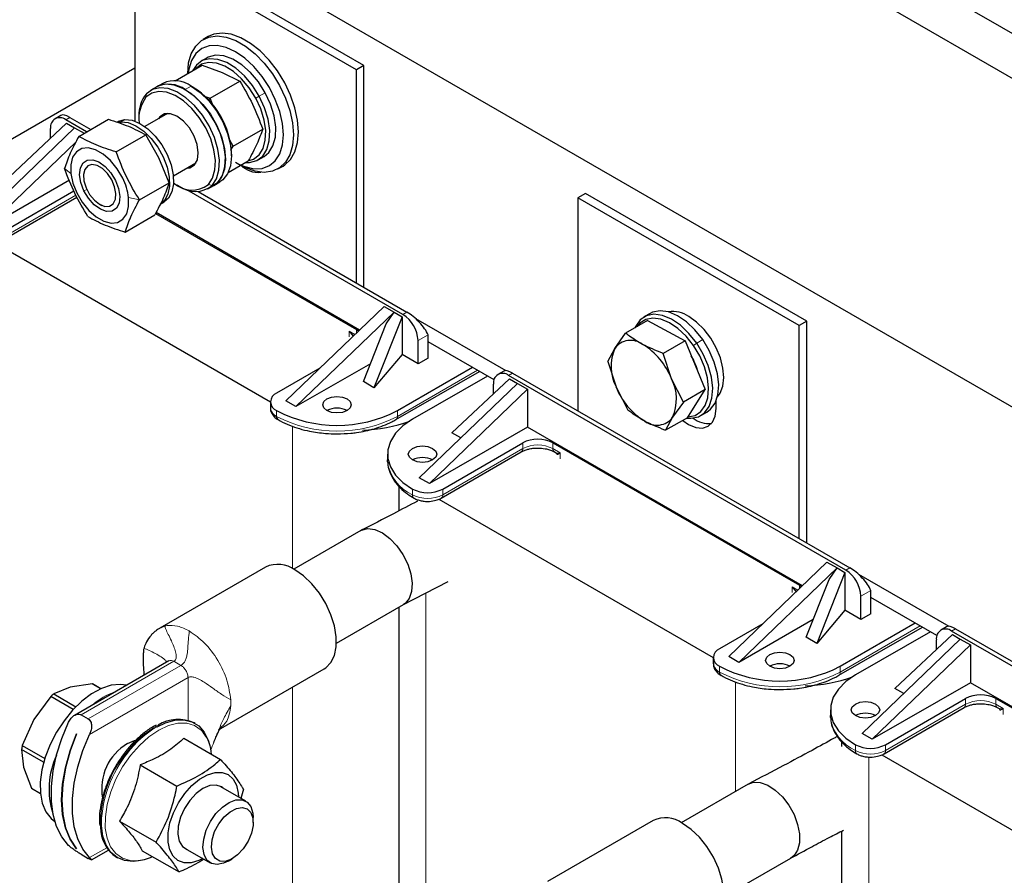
# Model space of a CAD drawing. Header units: millimetres. Extents: x 5 to 418, y 2 to 292.
# Tile 19 of 31: x 241 to 269, y 86 to 110. Entities that reach past the tile are written whole.
import ezdxf

# ---------------------------------------------------------------- set-up
doc = ezdxf.new("R2010")
doc.units = ezdxf.units.MM

msp = doc.modelspace()

# ---------------------------------------------------------------- linework, layer by layer
at = {"color": 7, "linetype": 'Continuous', "lineweight": 25}
for p, q in [((283.4755, 99.7396), (252.3628, 117.7006)), ((283.9988, 100.6946), (255.9974, 116.8595)), ((275.4711, 95.1188), (244.3584, 113.0797)), ((250.5809, 108.573), (244.3584, 112.1652)), ((250.3688, 108.4506), (244.1462, 112.0428)), ((244.1462, 112.0428), (244.1462, 107.0115)), ((246.2076, 109.3871), (246.0662, 109.3055)), ((246.1747, 108.7908), (246.005, 108.6928)), ((244.1462, 108.4984), (239.5006, 105.8165)), ((245.2798, 108.1452), (246.0376, 108.5826)), ((246.0376, 108.5826), (246.6019, 108.3809)), ((250.5809, 108.573), (250.3688, 108.4506)), ((250.5809, 102.3429), (250.5809, 108.573)), ((246.6019, 108.3809), (247.09, 108.1351)), ((250.3688, 102.4653), (250.3688, 108.4506)), ((244.7605, 107.9744), (244.5908, 107.8764)), ((244.9302, 108.0724), (244.7605, 107.9744)), ((245.7867, 107.9605), (245.7302, 107.9931)), ((246.2576, 107.6545), (247.09, 108.1351)), ((246.0897, 107.7146), (246.2576, 107.6545)), ((246.3559, 107.4149), (246.2576, 107.6545)), ((242.0646, 107.1732), (241.9017, 107.0792)), ((242.3148, 107.1148), (242.9034, 106.775)), ((244.2594, 107.1439), (244.2594, 107.0786)), ((245.0623, 107.2249), (244.4284, 106.8589)), ((244.8497, 107.1346), (244.8061, 107.077)), ((245.0429, 107.224), (245.0324, 107.2076)), ((239.6915, 104.1715), (242.4492, 106.825)), ((240.6107, 105.4369), (242.2267, 106.9534)), ((241.7774, 106.5318), (241.7774, 106.8045)), ((242.7902, 106.7097), (242.2017, 107.0495)), ((242.2267, 106.9534), (242.4492, 106.825)), ((242.4492, 106.825), (242.7195, 106.6689)), ((242.568, 106.5814), (243.4004, 107.062)), ((243.6733, 106.9783), (243.7516, 106.9903)), ((243.6192, 106.1444), (244.4516, 106.6249)), ((244.8162, 105.9753), (244.4516, 106.6249)), ((246.9037, 106.3091), (247.7361, 106.7896)), ((242.4934, 106.432), (239.9743, 104.0082)), ((246.9037, 106.3091), (246.8023, 106.4918)), ((246.8432, 106.1909), (246.9037, 106.3091)), ((245.1045, 105.2816), (244.8162, 105.9753)), ((246.8615, 106.0336), (246.8615, 106.0989)), ((247.6049, 105.9215), (247.7746, 106.0194)), ((245.2283, 105.4732), (245.8622, 105.8392)), ((245.8324, 105.8219), (245.8518, 105.8228)), ((246.768, 105.5673), (247.3299, 105.8917)), ((246.9745, 105.8538), (247.1159, 105.7722)), ((248.166, 105.6681), (248.3074, 105.7497)), ((242.6991, 105.5274), (242.6991, 105.4648)), ((242.3037, 105.3529), (239.9743, 104.0082)), ((244.2721, 104.8011), (245.1045, 105.2816)), ((245.334, 105.217), (245.3906, 105.1844)), ((246.1907, 105.1051), (246.3604, 105.203)), ((246.3604, 105.203), (246.5301, 105.301)), ((246.3604, 105.203), (246.4833, 105.3002)), ((240.3077, 103.6023), (242.5166, 104.8774)), ((240.3491, 103.8571), (242.4268, 105.0566)), ((251.6769, 101.5795), (245.6075, 105.0833)), ((245.925, 105.0307), (251.7901, 101.6449)), ((256.8035, 104.9808), (256.5913, 104.8584)), ((256.5913, 104.8584), (256.5913, 98.8732)), ((262.8139, 101.2662), (256.5913, 104.8584)), ((263.026, 101.3886), (256.8035, 104.9808)), ((243.1562, 104.6729), (243.2104, 104.6416)), ((244.8528, 104.6791), (244.9659, 104.7444)), ((243.8739, 103.8948), (244.7063, 104.3754)), ((244.7266, 104.4161), (250.3759, 101.1548)), ((250.4571, 101.1406), (244.7393, 104.4414)), ((240.2455, 103.574), (247.9516, 99.1254)), ((251.1466, 101.804), (248.3889, 99.1505)), ((251.4294, 101.6408), (248.6717, 98.9873)), ((251.1466, 101.804), (251.4294, 101.6408)), ((251.2069, 101.3158), (251.4294, 101.6408)), ((251.4294, 101.6408), (251.652, 101.5123)), ((258.6198, 101.6064), (258.4501, 101.5084)), ((250.5646, 99.6906), (251.2069, 101.3158)), ((251.652, 101.5123), (250.8638, 99.5179)), ((251.652, 101.5123), (251.652, 100.4508)), ((252.0296, 101.4657), (254.5676, 100.0005)), ((258.5463, 101.4053), (257.9334, 101.0515)), ((258.5463, 101.4053), (259.6071, 100.8355)), ((263.026, 101.3886), (262.8139, 101.2662)), ((262.8139, 95.281), (262.8139, 101.2662)), ((263.026, 95.1585), (263.026, 101.3886)), ((250.3759, 101.1548), (250.4326, 101.117)), ((252.384, 100.3547), (252.384, 101.008)), ((257.6324, 100.6244), (257.9334, 101.0515)), ((252.1012, 100.1915), (252.1012, 100.8447)), ((254.2379, 99.7418), (252.384, 100.812)), ((259.6071, 100.8355), (258.9942, 100.4817)), ((259.6071, 100.8355), (260.1694, 99.4713)), ((251.652, 100.4508), (250.8638, 99.5179)), ((252.1012, 100.1915), (251.652, 100.4508)), ((257.4349, 100.2571), (257.6324, 100.6244)), ((259.2236, 99.7697), (258.9942, 100.4817)), ((250.764, 100.1951), (248.6717, 98.9873)), ((252.384, 100.3547), (252.1012, 100.1915)), ((257.4349, 100.2571), (257.6643, 99.5451)), ((249.3433, 100.0689), (248.1273, 99.3669)), ((251.4799, 98.6222), (253.8286, 99.978)), ((251.5214, 98.877), (253.6286, 100.0935)), ((254.5096, 99.9888), (254.3468, 99.8948)), ((254.7599, 99.9304), (264.2351, 94.4605)), ((250.8638, 99.5179), (250.5646, 99.6906)), ((254.0528, 99.8486), (251.9456, 98.6321)), ((252.1366, 96.9871), (254.8943, 99.6406)), ((253.0558, 98.2525), (254.6717, 99.769)), ((254.2225, 99.3474), (254.2225, 99.6201)), ((264.122, 94.3952), (254.6468, 99.8651)), ((254.6717, 99.769), (254.8943, 99.6406)), ((254.8943, 99.6406), (255.1771, 99.4773)), ((259.5565, 99.1174), (259.2236, 99.7697)), ((255.1771, 99.4773), (252.4194, 96.8238)), ((255.1771, 99.4773), (255.1771, 98.4158)), ((257.6643, 99.5451), (257.9972, 98.8929)), ((260.1694, 99.4713), (259.5565, 99.1174)), ((259.6709, 98.6769), (260.1694, 99.4713)), ((247.9515, 99.122), (247.9515, 98.9587)), ((248.6717, 98.9873), (248.3889, 99.1505)), ((259.5565, 99.1174), (259.2555, 98.6904)), ((260.4804, 98.9388), (260.4804, 99.1538)), ((260.05, 98.7371), (260.2197, 98.835)), ((259.2555, 98.6904), (259.058, 98.3231)), ((259.6709, 98.6769), (259.058, 98.3231)), ((255.1771, 98.4158), (252.4194, 96.8238)), ((253.3032, 98.1097), (253.0558, 98.2525)), ((262.9022, 93.9562), (255.1771, 98.4158)), ((252.7942, 96.6727), (255.0428, 97.9708)), ((255.8913, 97.9708), (262.8209, 93.9704)), ((252.7527, 96.4179), (255.0013, 97.716)), ((255.0034, 97.7172), (255.0013, 97.716)), ((255.9327, 97.716), (255.9841, 97.6863)), ((251.2427, 97.6524), (251.2427, 97.4891)), ((251.2444, 97.4361), (251.2427, 97.4891)), ((252.4194, 96.8238), (252.1366, 96.9871)), ((251.5589, 96.7577), (251.5589, 96.057)), ((252.6906, 96.3896), (260.3966, 91.941)), ((250.4901, 95.5034), (248.6098, 94.4179)), ((247.8185, 94.4807), (244.8487, 92.7662)), ((263.5917, 94.6197), (260.834, 91.9662)), ((263.8745, 94.4564), (261.1168, 91.8029)), ((263.5917, 94.6197), (263.8745, 94.4564)), ((263.652, 94.1314), (263.8745, 94.4564)), ((263.8745, 94.4564), (264.097, 94.3279)), ((251.6741, 93.4162), (252.9437, 94.0779)), ((263.0097, 92.5062), (263.652, 94.1314)), ((264.097, 94.3279), (263.3088, 92.3335)), ((264.097, 94.3279), (264.097, 93.2664)), ((264.4746, 94.2813), (267.0127, 92.8161)), ((262.8209, 93.9704), (262.8776, 93.9326)), ((264.8291, 93.1704), (264.8291, 93.8236)), ((264.5463, 93.0071), (264.5463, 93.6603)), ((266.6829, 92.5574), (264.8291, 93.6276)), ((249.8097, 92.3394), (251.69, 93.4249)), ((251.5589, 93.3492), (251.5589, 77.0878)), ((264.097, 93.2664), (263.3088, 92.3335)), ((264.5463, 93.0071), (264.097, 93.2664)), ((263.2091, 93.0107), (261.1168, 91.8029)), ((264.8291, 93.1704), (264.5463, 93.0071)), ((261.7884, 92.8845), (260.5723, 92.1825)), ((263.925, 91.4378), (266.2737, 92.7936)), ((263.9664, 91.6927), (266.0737, 92.9091)), ((266.9547, 92.8044), (266.7919, 92.7104)), ((267.205, 92.746), (276.6802, 87.2761)), ((263.3088, 92.3335), (263.0097, 92.5062)), ((266.4979, 92.6642), (264.3907, 91.4477)), ((264.5816, 89.8027), (267.3393, 92.4562)), ((265.5009, 91.0681), (267.1168, 92.5846)), ((266.6676, 92.163), (266.6676, 92.4357)), ((276.5671, 87.2108), (267.0919, 92.6807)), ((267.1168, 92.5846), (267.3393, 92.4562)), ((267.3393, 92.4562), (267.6222, 92.2929)), ((267.6222, 92.2929), (264.8645, 89.6394)), ((267.6222, 92.2929), (267.6222, 91.2314)), ((260.3966, 91.9376), (260.3966, 91.7743)), ((261.1168, 91.8029), (260.834, 91.9662)), ((245.1023, 91.8454), (242.4466, 90.3123)), ((246.4985, 89.9083), (249.4684, 91.6227)), ((242.3285, 91.1011), (241.8675, 90.9147)), ((242.9506, 91.1945), (242.3285, 91.1011)), ((243.1858, 91.0588), (242.9506, 91.1945)), ((243.1866, 91.0591), (242.9754, 91.181)), ((267.6222, 91.2314), (264.8645, 89.6394)), ((265.7483, 90.9253), (265.5009, 91.0681)), ((275.3472, 86.7718), (267.6222, 91.2314)), ((241.7827, 90.8403), (241.3019, 90.2005)), ((242.4121, 90.4769), (241.7827, 90.8403)), ((241.8675, 90.9147), (242.4884, 90.5562)), ((265.2392, 89.4884), (267.4878, 90.7864)), ((268.3364, 90.7864), (275.266, 86.786)), ((265.1978, 89.2335), (267.4464, 90.5316)), ((267.4485, 90.5328), (267.4464, 90.5316)), ((268.3778, 90.5316), (268.4291, 90.5019)), ((241.3019, 90.2005), (240.9822, 89.4677)), ((242.6378, 90.328), (242.8358, 90.2137)), ((263.6878, 90.468), (263.6878, 90.3047)), ((263.6895, 90.2517), (263.6878, 90.3047)), ((245.8346, 90.0877), (245.8089, 90.1025)), ((242.5075, 89.7963), (242.5089, 89.7955)), ((245.5205, 89.6688), (246.5516, 89.0735)), ((264.8645, 89.6394), (264.5816, 89.8027)), ((240.9822, 89.4677), (241.6132, 89.1035)), ((264.004, 89.5733), (264.004, 89.4346)), ((240.9589, 89.3567), (241.0196, 88.8569)), ((241.5817, 88.9972), (240.9589, 89.3567)), ((265.1357, 89.2052), (272.8417, 84.7566)), ((241.0196, 88.8569), (241.2414, 88.264)), ((244.2962, 88.9232), (245.3274, 88.3279)), ((241.2414, 88.264), (241.4891, 88.1211)), ((247.2649, 87.8995), (246.5589, 88.307)), ((261.3795, 88.383), (259.4992, 87.2975)), ((241.2781, 88.241), (241.4893, 88.119)), ((247.1929, 88.2387), (247.126, 87.9796)), ((247.472, 87.3056), (247.472, 87.4416)), ((243.7131, 87.3429), (244.7443, 86.7476)), ((258.708, 87.3604), (255.7381, 85.6459)), ((264.004, 87.062), (264.004, 69.9034)), ((242.5079, 86.5631), (242.5075, 86.5628)), ((242.5089, 86.562), (242.5075, 86.5628)), ((242.6378, 86.4086), (242.8358, 86.2943)), ((242.9246, 86.2509), (243.4034, 86.5273)), ((243.6291, 86.3265), (243.6548, 86.3117)), ((244.3544, 86.5081), (245.3855, 85.9128)), ((245.559, 86.5749), (246.2649, 86.1674)), ((246.765, 86.217), (246.8828, 86.285)), ((260.6991, 85.219), (262.5794, 86.3045))]:
    msp.add_line(p, q, dxfattribs=at)
at = {"color": 7, "linetype": 'Continuous', "lineweight": 18}
for p, q in [((245.5605, 107.8952), (245.7302, 107.9931)), ((244.4575, 107.6822), (244.4679, 107.7793)), ((246.2232, 107.6016), (246.2576, 107.6545)), ((247.5394, 107.6582), (247.6375, 107.7111)), ((247.8073, 107.8091), (247.6375, 107.7111)), ((242.2017, 107.0495), (242.3148, 107.1148)), ((244.9907, 107.2159), (244.8497, 107.1346)), ((243.7516, 106.9903), (243.8647, 107.0556)), ((243.7602, 106.9365), (243.7516, 106.9903)), ((242.344, 105.5385), (242.1697, 105.6752)), ((246.2109, 105.234), (246.3136, 105.2022)), ((246.4833, 105.3002), (246.3136, 105.2022)), ((242.4879, 104.9285), (240.3491, 103.6938)), ((242.7911, 105.094), (242.7103, 105.0564)), ((243.9686, 104.8631), (244.2721, 104.8011)), ((251.6769, 101.5795), (251.7901, 101.6449)), ((250.3298, 101.0181), (250.1688, 101.111)), ((250.1688, 101.111), (250.1688, 100.9477)), ((250.2775, 100.9678), (250.1688, 101.111)), ((250.2923, 100.982), (250.1688, 101.111)), ((250.3759, 101.0624), (250.3759, 101.1548)), ((252.384, 101.008), (252.1012, 100.8447)), ((259.8409, 100.7071), (259.9315, 100.7722)), ((260.1012, 100.8702), (259.9315, 100.7722)), ((253.77, 100.0119), (251.5214, 98.7137)), ((254.6468, 99.8651), (254.7599, 99.9304)), ((248.1273, 98.877), (248.1273, 98.7137)), ((251.5214, 98.7137), (251.5214, 98.877)), ((248.5727, 98.4378), (248.5727, 94.4374)), ((255.0428, 97.8075), (255.0428, 97.9708)), ((255.8913, 97.9708), (255.8913, 97.8075)), ((255.0428, 97.8075), (252.7942, 96.5094)), ((256.0983, 97.688), (255.8913, 97.8075)), ((256.0983, 97.5247), (256.0983, 97.688)), ((251.9456, 96.6727), (251.9456, 96.5094)), ((252.7942, 96.6727), (252.7942, 96.5094)), ((264.122, 94.3952), (264.2351, 94.4605)), ((262.7749, 93.8337), (262.6139, 93.9267)), ((262.6139, 93.9267), (262.6139, 93.7633)), ((262.7226, 93.7834), (262.6139, 93.9267)), ((262.7373, 93.7976), (262.6139, 93.9267)), ((262.8209, 93.878), (262.8209, 93.9704)), ((264.8291, 93.8236), (264.5463, 93.6603)), ((252.3204, 93.753), (252.3204, 83.2696)), ((244.8353, 92.751), (244.9878, 92.8231)), ((244.9878, 92.8231), (245.0447, 92.8351)), ((266.2151, 92.8275), (263.9664, 91.5293)), ((267.0919, 92.6807), (267.205, 92.746)), ((245.2423, 91.8315), (245.1764, 91.8565)), ((242.6378, 90.328), (245.2423, 91.8315)), ((245.4403, 91.7172), (242.8358, 90.2137)), ((245.4403, 91.7172), (245.2423, 91.8315)), ((260.5723, 91.6927), (260.5723, 91.5293)), ((263.9664, 91.5293), (263.9664, 91.6927)), ((242.8738, 89.7784), (245.6382, 91.3743)), ((245.6382, 90.1741), (245.6382, 91.3743)), ((248.5727, 91.1057), (248.5727, 80.4848)), ((261.0178, 91.2534), (261.0178, 88.1742)), ((267.4878, 90.6231), (267.4878, 90.7864)), ((268.3364, 90.7864), (268.3364, 90.6231)), ((267.4878, 90.6231), (265.2392, 89.325)), ((268.5434, 90.5036), (268.3364, 90.6231)), ((268.5434, 90.3403), (268.5434, 90.5036)), ((264.3907, 89.4884), (264.3907, 89.325)), ((265.2392, 89.4884), (265.2392, 89.325)), ((264.7655, 89.1425), (264.7655, 68.8421)), ((243.3567, 86.5951), (242.8738, 86.3163))]:
    msp.add_line(p, q, dxfattribs=at)
at = {"color": 7, "linetype": 'Continuous', "lineweight": 25, "flags": 128}
for points in [[(245.6312, 108.344), (245.6565, 108.6445), (245.7314, 108.9055), (245.8536, 109.1183), (246.0187, 109.2755), (246.2212, 109.3717), (246.4542, 109.4038), (246.7097, 109.3706), (246.9791, 109.2733), (247.2531, 109.1151), (247.5225, 108.9014), (247.778, 108.6396), (248.011, 108.3386), (248.2135, 108.0085), (248.3786, 107.6606), (248.5007, 107.3068), (248.5757, 106.9592), (248.601, 106.6295), (248.5757, 106.329), (248.5007, 106.068), (248.3786, 105.8552), (248.2135, 105.698), (248.011, 105.6018), (247.778, 105.5697), (247.5225, 105.6029), (247.2531, 105.7002), (247.1159, 105.7722)], [(248.3074, 105.7497), (248.3549, 105.7797), (248.52, 105.9369), (248.6422, 106.1496), (248.7172, 106.4107), (248.7424, 106.7112), (248.7172, 107.0408), (248.6422, 107.3885), (248.52, 107.7423), (248.3549, 108.0901), (248.1524, 108.4202), (247.9194, 108.7213), (247.6639, 108.9831), (247.3945, 109.1967), (247.1205, 109.3549), (246.8511, 109.4523), (246.5956, 109.4855), (246.3626, 109.4534), (246.2076, 109.3871)], [(247.1281, 105.7752), (247.2368, 105.7322), (247.4888, 105.675), (247.7211, 105.6843), (247.9247, 105.7597), (248.0918, 105.8983), (248.2159, 106.0949), (248.2924, 106.3418), (248.3182, 106.6295), (248.2924, 106.9471), (248.2159, 107.2823), (248.0918, 107.6222), (247.9247, 107.9537), (247.7211, 108.2642), (247.4888, 108.5416), (247.2368, 108.7754), (246.9747, 108.9565), (246.7126, 109.078), (246.4605, 109.1353), (246.2283, 109.126), (246.0247, 109.0506), (245.8576, 108.9119), (245.7334, 108.7154), (245.657, 108.4685), (245.64, 108.3531)], [(247.6375, 107.7111), (247.4462, 108.0133), (247.2227, 108.2801), (246.9783, 108.4981), (246.7252, 108.6564), (246.476, 108.7471), (246.2434, 108.7655), (246.0389, 108.7108), (245.8729, 108.5857), (245.7672, 108.4265)], [(247.8073, 107.8091), (247.6159, 108.1113), (247.3924, 108.3781), (247.148, 108.5961), (246.8949, 108.7544), (246.6457, 108.845), (246.4131, 108.8635), (246.2086, 108.8088), (246.1747, 108.7908)], [(247.5394, 107.6582), (247.3576, 107.9453), (247.1453, 108.1988), (246.9131, 108.4059), (246.6726, 108.5563), (246.4359, 108.6424), (246.2149, 108.6599), (246.0207, 108.608), (245.8629, 108.4891), (245.8499, 108.4742)], [(246.3136, 105.2022), (246.4361, 105.3876), (246.5062, 105.6283), (246.5203, 105.9122), (246.4778, 106.2251), (246.3808, 106.5514), (246.2342, 106.8746), (246.0452, 107.1786), (245.8235, 107.4481), (245.58, 107.6695), (245.3271, 107.8319), (245.0773, 107.927), (244.8433, 107.9501), (244.6367, 107.9), (244.4679, 107.7793)], [(246.4833, 105.3002), (246.6058, 105.4855), (246.6759, 105.7262), (246.69, 106.0102), (246.6475, 106.3231), (246.5505, 106.6494), (246.4039, 106.9726), (246.2149, 107.2766), (245.9932, 107.546), (245.7497, 107.7675), (245.4968, 107.9299), (245.247, 108.025), (245.013, 108.0481), (244.8064, 107.998), (244.7605, 107.9744)], [(245.7302, 107.9931), (245.9819, 107.8151), (246.221, 107.5804), (246.4356, 107.3009), (246.6147, 106.9906), (246.7495, 106.6651), (246.8332, 106.3406), (246.8615, 106.0336), (246.8332, 105.7592), (246.7495, 105.5314), (246.6147, 105.3615), (246.5301, 105.301)], [(246.2109, 105.234), (246.3273, 105.4101), (246.3938, 105.6387), (246.4073, 105.9085), (246.3669, 106.2058), (246.2748, 106.5157), (246.1354, 106.8228), (245.9559, 107.1115), (245.7453, 107.3675), (245.514, 107.5779), (245.2737, 107.7322), (245.0364, 107.8225), (244.8141, 107.8445), (244.6178, 107.7969), (244.4575, 107.6822)], [(245.5605, 107.8952), (245.8122, 107.7171), (246.0513, 107.4824), (246.2659, 107.2029), (246.445, 106.8926), (246.5798, 106.5671), (246.6635, 106.2427), (246.6918, 105.9356), (246.6635, 105.6612), (246.5798, 105.4334), (246.445, 105.2635), (246.3604, 105.203)], [(247.2553, 105.8487), (247.3665, 105.8488), (247.571, 105.9035), (247.7371, 106.0286), (247.8564, 106.2178), (247.923, 106.4616), (247.9335, 106.7478), (247.8875, 107.0621), (247.7871, 107.3886), (247.6375, 107.7111)], [(247.36, 105.9008), (247.4761, 105.941), (247.6339, 106.0598), (247.7472, 106.2396), (247.8105, 106.4712), (247.8205, 106.7431), (247.7768, 107.0417), (247.6815, 107.3519), (247.5394, 107.6582)], [(247.7746, 106.0194), (247.9068, 106.1265), (248.0261, 106.3157), (248.0927, 106.5596), (248.1032, 106.8458), (248.0572, 107.16), (247.9568, 107.4866), (247.8073, 107.8091)], [(245.8187, 105.7816), (245.9011, 105.9263), (245.9281, 106.1231), (245.8969, 106.3526), (245.8107, 106.5925), (245.6778, 106.8192), (245.5113, 107.0106), (245.3274, 107.1479), (245.1442, 107.2176), (244.9796, 107.213), (244.8497, 107.1346)], [(243.666, 106.9961), (243.6862, 107.0071), (243.8647, 107.0556)], [(243.7516, 106.9903), (243.9564, 106.9699), (244.1755, 106.8818), (244.3961, 106.7311), (244.6056, 106.5266), (244.7916, 106.2802), (244.9435, 106.0061), (245.0522, 105.7204), (245.1116, 105.4396), (245.1182, 105.18), (245.0716, 104.9567), (244.9745, 104.7827), (244.8697, 104.6894)], [(243.8647, 107.0556), (244.0695, 107.0352), (244.2886, 106.9471), (244.5093, 106.7964), (244.7187, 106.5919), (244.9048, 106.3455), (245.0566, 106.0714), (245.1654, 105.7857), (245.2248, 105.5049), (245.2314, 105.2453), (245.1848, 105.022), (245.0877, 104.848), (244.9659, 104.7444)], [(243.803, 105.4102), (243.6504, 105.6717), (243.4641, 105.9011), (243.2568, 106.0829), (243.0427, 106.2045), (242.8363, 106.2577), (242.6517, 106.2389), (242.5015, 106.1493), (242.396, 105.9951), (242.3422, 105.7868), (242.344, 105.5385)], [(242.7103, 105.0564), (242.6246, 105.2847), (242.5909, 105.5048), (242.6126, 105.6951), (242.6875, 105.8371), (242.8083, 105.9167), (242.9632, 105.9263), (243.1369, 105.8649), (243.3126, 105.7384), (243.4729, 105.5593), (243.6023, 105.3452)], [(243.0062, 104.7887), (243.1546, 104.6738), (243.3031, 104.616), (243.4358, 104.6216), (243.5381, 104.69), (243.5991, 104.8137), (243.6121, 104.9793), (243.5757, 105.169), (243.4938, 105.3621), (243.3754, 105.5377), (243.2332, 105.6769), (243.0827, 105.7644), (242.9402, 105.7908), (242.8211, 105.7534), (242.7383, 105.656), (242.7008, 105.5093), (242.7127, 105.3292), (242.7726, 105.1352), (242.8741, 104.9483), (243.0062, 104.7887)], [(245.6061, 105.6913), (245.6888, 105.7031), (245.8187, 105.7816)], [(242.344, 105.5385), (242.4011, 105.2673), (242.5096, 104.9915), (242.6622, 104.7299), (242.8485, 104.5005), (243.0558, 104.3188), (243.2699, 104.1972), (243.4763, 104.1439), (243.6609, 104.1628), (243.8111, 104.2523), (243.9166, 104.4065), (243.9704, 104.6148), (243.9686, 104.8631)], [(243.6023, 105.3452), (243.688, 105.1169), (243.7216, 104.8968), (243.7, 104.7065), (243.6251, 104.5646), (243.5043, 104.4849), (243.3494, 104.4753), (243.1757, 104.5368), (243, 104.6632), (242.8397, 104.8423), (242.7103, 105.0564)], [(259.9315, 100.7722), (259.7135, 101.0471), (259.4722, 101.2756), (259.2198, 101.4462), (258.9688, 101.5506), (258.732, 101.5833), (258.5212, 101.5428), (258.3469, 101.431), (258.2179, 101.2537), (258.1944, 101.2022)], [(260.1012, 100.8702), (259.8832, 101.145), (259.6419, 101.3735), (259.3895, 101.5442), (259.1386, 101.6485), (258.9017, 101.6812), (258.6909, 101.6407), (258.6198, 101.6064)], [(259.8409, 100.7071), (259.6337, 100.9682), (259.4045, 101.1853), (259.1647, 101.3474), (258.9263, 101.4465), (258.7014, 101.4776), (258.5011, 101.4391), (258.3355, 101.333), (258.2553, 101.2373)], [(260.5153, 99.2621), (260.5914, 99.3676), (260.6661, 99.5655), (260.6925, 99.8044), (260.6693, 100.0724), (260.5975, 100.356), (260.4809, 100.6411), (260.3253, 100.9132), (260.1384, 101.1588), (259.9297, 101.3656), (259.7096, 101.5231)], [(259.6569, 98.6688), (259.7681, 98.6622), (259.9789, 98.7028), (260.1532, 98.8145), (260.2822, 98.9918), (260.3594, 99.2258), (260.381, 99.5048), (260.3459, 99.8148), (260.2559, 100.1403), (260.1154, 100.4648), (259.9315, 100.7722)], [(260.2197, 98.835), (260.3229, 98.9124), (260.4519, 99.0898), (260.5291, 99.3238), (260.5507, 99.6028), (260.5156, 99.9128), (260.4256, 100.2382), (260.2851, 100.5628), (260.1012, 100.8702)], [(259.6871, 98.7026), (259.8859, 98.7411), (260.0514, 98.8472), (260.174, 99.0157), (260.2474, 99.238), (260.2679, 99.5031), (260.2346, 99.7976), (260.149, 100.1067), (260.0155, 100.4151), (259.8409, 100.7071)], [(249.5415, 98.877), (249.4548, 98.952), (249.4243, 99.0403), (249.4548, 99.1287), (249.5415, 99.2036), (249.6712, 99.2537), (249.8243, 99.2712), (249.9774, 99.2537), (250.1072, 99.2036), (250.1939, 99.1287), (250.2243, 99.0403), (250.1939, 98.952), (250.1072, 98.877), (249.9774, 98.827), (249.8243, 98.8094), (249.6712, 98.827), (249.5415, 98.877)], [(259.5414, 98.6022), (259.7026, 98.4896), (259.9039, 98.404), (260.0915, 98.3855), (260.2526, 98.4352), (260.3762, 98.5499), (260.4539, 98.7216), (260.4804, 98.9388)], [(251.9456, 98.6321), (251.6767, 98.4471), (251.4676, 98.238), (251.3245, 98.011), (251.2518, 97.7732), (251.2518, 97.5317), (251.3245, 97.2938), (251.4676, 97.0669), (251.6767, 96.8578), (251.9456, 96.6727)], [(251.9456, 97.4892), (251.8589, 97.5641), (251.8285, 97.6524), (251.8589, 97.7408), (251.9456, 97.8157), (252.0754, 97.8658), (252.2285, 97.8834), (252.3815, 97.8658), (252.5113, 97.8157), (252.598, 97.7408), (252.6285, 97.6524), (252.598, 97.5641), (252.5113, 97.4892), (252.3815, 97.4391), (252.2285, 97.4215), (252.0754, 97.4391), (251.9456, 97.4892)], [(250.4901, 95.5034), (250.5173, 95.5177), (250.6907, 95.5592), (250.8892, 95.5321), (251.1002, 95.438), (251.3106, 95.2829), (251.5072, 95.0765), (251.6777, 94.8317), (251.8113, 94.5639), (251.8997, 94.2898), (251.9374, 94.0267), (251.922, 93.7909), (251.8544, 93.5974), (251.7389, 93.4581), (251.69, 93.4249)], [(249.4684, 91.6227), (249.5105, 91.6497), (249.6539, 91.7948), (249.7531, 91.9948), (249.8038, 92.241), (249.8038, 92.5227), (249.7531, 92.8275), (249.6539, 93.1421), (249.5105, 93.4527), (249.3292, 93.7458), (249.118, 94.0086), (248.886, 94.2295), (248.6434, 94.399)], [(261.9866, 91.6927), (261.8998, 91.7676), (261.8694, 91.8559), (261.8998, 91.9443), (261.9866, 92.0192), (262.1163, 92.0693), (262.2694, 92.0869), (262.4225, 92.0693), (262.5522, 92.0192), (262.6389, 91.9443), (262.6694, 91.8559), (262.6389, 91.7676), (262.5522, 91.6927), (262.4225, 91.6426), (262.2694, 91.625), (262.1163, 91.6426), (261.9866, 91.6927)], [(264.3907, 91.4477), (264.1218, 91.2627), (263.9126, 91.0536), (263.7695, 90.8266), (263.6969, 90.5888), (263.6969, 90.3473), (263.7695, 90.1095), (263.9126, 89.8825), (264.1218, 89.6734), (264.3907, 89.4884)], [(243.9158, 91.1604), (243.7322, 91.1841), (243.4765, 91.1575), (243.2062, 91.0679), (242.93, 90.918), (242.6567, 90.7127), (242.3952, 90.4586), (242.1538, 90.1639), (241.9403, 89.838)], [(264.3907, 90.3048), (264.304, 90.3797), (264.2736, 90.468), (264.304, 90.5564), (264.3907, 90.6313), (264.5205, 90.6814), (264.6736, 90.699), (264.8266, 90.6814), (264.9564, 90.6313), (265.0431, 90.5564), (265.0736, 90.468), (265.0431, 90.3797), (264.9564, 90.3048), (264.8266, 90.2547), (264.6736, 90.2371), (264.5205, 90.2547), (264.3907, 90.3048)], [(242.2798, 86.6591), (242.0908, 86.8983), (241.9458, 87.1899), (241.8474, 87.5282), (241.7978, 87.9065), (241.7978, 88.3175), (241.8474, 88.7531), (241.9458, 89.2049), (242.0908, 89.6639), (242.2798, 90.1213)], [(244.7706, 89.9945), (245.001, 90.1029), (245.2683, 90.1762), (245.5187, 90.1859), (245.7443, 90.1318), (245.9378, 90.0156), (246.0929, 89.841), (246.2047, 89.6137), (246.221, 89.5639)], [(241.9403, 89.838), (241.7616, 89.4914), (241.6234, 89.1353), (241.5301, 88.7811), (241.4848, 88.4401), (241.4889, 88.1234), (241.5422, 87.8411), (241.6432, 87.6022), (241.7884, 87.4146), (241.8986, 87.3267)], [(242.5075, 86.5628), (242.3268, 86.8318), (242.195, 87.1553), (242.1148, 87.5264), (242.0879, 87.9373), (242.1148, 88.3793), (242.195, 88.8431), (242.3268, 89.3188), (242.5075, 89.7963)], [(242.5089, 89.7955), (242.3282, 89.318), (242.1964, 88.8423), (242.1162, 88.3785), (242.0893, 87.9365), (242.1162, 87.5256), (242.1964, 87.1545), (242.3282, 86.831), (242.5089, 86.562)], [(242.8738, 86.3163), (242.6848, 86.5554), (242.5397, 86.847), (242.4414, 87.1853), (242.3918, 87.5636), (242.3918, 87.9746), (242.4414, 88.4102), (242.5397, 88.862), (242.6848, 89.321), (242.8738, 89.7784)], [(243.9412, 89.5209), (244.1333, 89.6026), (244.1486, 89.6065)], [(246.0525, 86.29), (245.9419, 86.2346), (245.7262, 86.1696), (245.5275, 86.1682), (245.3556, 86.2306), (245.2191, 86.3535), (245.1249, 86.5309), (245.0777, 86.7538), (245.0799, 87.011), (245.1314, 87.2897), (245.2296, 87.5759), (245.3695, 87.8552), (245.5442, 88.1137), (245.7449, 88.3383), (245.9615, 88.5178), (246.1832, 88.6432), (246.3988, 88.7082), (246.5975, 88.7096), (246.7695, 88.6473), (246.9059, 88.5243), (247.0001, 88.347), (247.0473, 88.1241), (247.0524, 88.0221)], [(246.6125, 88.2761), (246.5796, 88.3003), (246.4289, 88.3536), (246.251, 88.339), (246.0592, 88.2576), (245.8676, 88.1156), (245.6904, 87.9233)], [(261.3795, 88.383), (261.5248, 88.4336), (261.7173, 88.427), (261.9262, 88.3524), (262.1385, 88.2145), (262.3408, 88.0218), (262.5204, 87.7865), (262.666, 87.5234), (262.7684, 87.249), (262.8213, 86.9806), (262.8213, 86.735), (262.7684, 86.5276), (262.666, 86.3715), (262.5794, 86.3045)], [(245.6904, 87.9233), (245.5409, 87.6951), (245.43, 87.4479), (245.3661, 87.2001), (245.3538, 86.97), (245.394, 86.7746), (245.4838, 86.6285), (245.6126, 86.544)], [(246.2687, 87.3288), (246.423, 87.5509), (246.6027, 87.7346), (246.7944, 87.8663), (246.9839, 87.9363), (247.1572, 87.9393), (247.3014, 87.8751), (247.4058, 87.7485), (247.4626, 87.5688), (247.472, 87.4416)], [(247.3026, 87.6852), (247.4058, 87.5807), (247.4626, 87.4215), (247.4678, 87.2218), (247.421, 86.9993), (247.3264, 86.7738), (247.1924, 86.5653), (247.0309, 86.3923), (246.8562, 86.2703), (246.6839, 86.2101), (246.5292, 86.2169), (246.406, 86.2903), (246.3251, 86.4236), (246.2938, 86.6051), (246.3148, 86.8186), (246.3862, 87.0452), (246.5018, 87.2646), (246.6512, 87.4575), (246.8212, 87.6066), (246.9967, 87.6988), (247.1621, 87.7258), (247.3026, 87.6852)], [(244.3016, 86.239), (244.0932, 86.2103), (243.8542, 86.2326), (243.6438, 86.3181), (243.4689, 86.4641), (243.3349, 86.6659), (243.2462, 86.917), (243.2057, 87.2093), (243.2033, 87.2853)], [(246.765, 86.217), (246.6394, 86.1574), (246.4563, 86.1206), (246.2961, 86.1515), (246.1707, 86.2478), (246.0893, 86.4024), (246.058, 86.6037), (246.0792, 86.837), (246.1512, 87.0848), (246.2687, 87.3288)], [(260.3578, 84.5024), (260.3999, 84.5293), (260.5433, 84.6744), (260.6425, 84.8745), (260.6932, 85.1207), (260.6932, 85.4024), (260.6425, 85.7071), (260.5433, 86.0217), (260.3999, 86.3324), (260.2187, 86.6255), (260.0074, 86.8882), (259.7755, 87.1092), (259.5329, 87.2787)]]:
    msp.add_lwpolyline(points, dxfattribs=at)
at = {"color": 7, "linetype": 'Continuous', "lineweight": 18, "flags": 128}
for points in [[(246.0745, 89.8243), (246.0094, 89.8954), (245.8235, 90.0252), (245.6031, 90.0915), (245.3556, 90.0921), (245.0895, 90.0271), (244.8138, 89.8985), (244.538, 89.7109), (244.2714, 89.4705), (244.0231, 89.1856)], [(244.0231, 89.1856), (243.8015, 88.8658), (243.6143, 88.5221), (243.4677, 88.1662), (243.3668, 87.8101), (243.315, 87.4661), (243.314, 87.1457), (243.364, 86.8601), (243.4632, 86.6187), (243.6081, 86.43), (243.794, 86.3002), (244.0144, 86.2339), (244.1873, 86.2266)]]:
    msp.add_lwpolyline(points, dxfattribs=at)
at = {"color": 7, "linetype": 'Continuous', "lineweight": 25}
for centre, radius, start, end in [((245.0939, 107.2622), 0.7864, 53.60737, 115.08217), ((245.2636, 107.3601), 0.7864, 53.60737, 115.08217), ((244.5441, 106.0019), 2.3195, 2.39475, 57.60525), ((245.2394, 107.0858), 0.9834, 142.66602, 187.34773), ((245.1817, 107.1931), 0.9237, 140.60806, 183.05465), ((242.0361, 106.8464), 0.262, 50.79671, 189.21404), ((247.6161, 106.2984), 0.7268, 226.71978, 275.2643), ((242.2712, 104.6477), 1.7111, 7.23073, 26.46101), ((245.7491, 105.8224), 0.748, 226.4416, 308.12235), ((245.8407, 105.7844), 0.7501, 233.12501, 309.08874), ((251.1801, 100.8028), 0.9221, 2.60548, 57.39452), ((259.265, 100.8647), 0.7944, 55.96802, 99.24056), ((258.0775, 100.2962), 0.5531, 52.78708, 143.6011), ((257.3985, 99.062), 1.9575, 21.193, 58.8164), ((258.77, 100.1179), 1.2452, 156.00001, 207.38744), ((258.145, 99.4754), 1.8869, 14.76209, 30.04024), ((254.4812, 99.662), 0.262, 50.79671, 189.21404), ((258.1179, 99.1969), 1.2452, 336.00001, 27.38744), ((248.2202, 99.122), 0.262, 110.78342, 249.21658), ((259.4894, 100.2528), 1.9575, 201.193, 238.8164), ((248.2518, 98.9886), 0.3018, 185.6948, 245.62534), ((249.8243, 102.1344), 3.6729, 242.48054, 297.51946), ((249.8243, 98.3311), 0.6148, 62.61002, 117.3846), ((248.222, 98.7015), 0.0955, 172.64913, 236.89784), ((250.4488, 102.3766), 4.0486, 271.27755, 290.50442), ((258.8103, 99.0186), 0.5531, 232.78708, 323.6011), ((260.2692, 99.204), 0.6942, 230.7726, 276.53982), ((255.467, 97.152), 0.9222, 62.60967, 117.39033), ((252.2285, 96.9432), 0.6148, 62.61002, 117.3846), ((252.3699, 97.4916), 0.9222, 242.60967, 297.39033), ((248.1612, 93.7348), 0.8209, 54.01716, 114.67238), ((263.6251, 93.6184), 0.9221, 2.60548, 57.39452), ((266.9262, 92.4777), 0.262, 50.79671, 189.21404), ((260.6653, 91.9376), 0.262, 110.78342, 249.21658), ((260.6969, 91.8042), 0.3018, 185.6948, 245.62534), ((262.2694, 94.95), 3.6729, 242.48054, 297.51946), ((262.2694, 91.1467), 0.6148, 62.61002, 117.3846), ((260.667, 91.5171), 0.0955, 172.64913, 236.89784), ((262.8938, 95.1922), 4.0486, 271.27755, 290.50442), ((242.6923, 90.6906), 0.5662, 60.00302, 62.86026), ((243.2874, 89.2107), 2.218, 129.80269, 132.71741), ((267.9121, 89.9676), 0.9222, 62.60967, 117.39033), ((245.3633, 89.1339), 1.0662, 65.29615, 122.04272), ((264.6736, 89.7588), 0.6148, 62.61002, 117.3846), ((245.1759, 89.1452), 1.1264, 3.74939, 37.0802), ((243.1755, 88.9489), 2.2538, 166.69157, 169.57532), ((244.6833, 88.2507), 1.4712, 120.29593, 190.22405), ((264.815, 90.3072), 0.9222, 242.60967, 297.39033), ((243.9456, 88.2455), 2.2137, 154.98045, 198.11085), ((241.5615, 88.7319), 0.5669, 235.61811, 240.00086), ((259.0506, 86.6144), 0.8209, 54.01716, 114.67238), ((244.1729, 87.1534), 0.9897, 178.88222, 236.66964), ((244.1004, 87.4994), 1.2758, 273.90272, 295.01193)]:
    msp.add_arc(centre, radius, start, end, dxfattribs=at)
at = {"color": 7, "linetype": 'Continuous', "lineweight": 18}
for centre, radius, start, end in [((249.8243, 101.9711), 3.6729, 242.48054, 297.51946), ((251.4267, 98.7015), 0.0955, 303.03528, 7.35747), ((254.9417, 97.7978), 0.1016, 307.42288, 5.46841), ((255.467, 96.9887), 0.9222, 62.60967, 117.39033), ((255.9907, 97.7973), 0.0999, 174.12323, 234.33276), ((252.4271, 97.6024), 1.1943, 188.0023, 246.22445), ((252.0406, 96.4973), 0.0957, 172.70607, 236.32432), ((252.3699, 97.3283), 0.9222, 242.60967, 297.39033), ((252.6991, 96.4973), 0.0959, 303.99856, 7.26163), ((262.2694, 94.7867), 3.6729, 242.48054, 297.51946), ((263.8718, 91.5171), 0.0955, 303.03528, 7.35747), ((244.2572, 89.0778), 2.0125, 108.82171, 131.17291), ((245.2853, 90.6651), 1.555, 356.88145, 3.11855), ((267.3867, 90.6135), 0.1016, 307.42288, 5.46841), ((267.9121, 89.8043), 0.9222, 62.60967, 117.39033), ((268.4357, 90.6129), 0.0999, 174.12323, 234.33276), ((264.8722, 90.418), 1.1943, 188.0023, 246.22445), ((246.1093, 87.6397), 2.7333, 118.67869, 143.50747), ((246.1623, 87.5982), 2.7711, 120.1463, 143.40036), ((246.2666, 87.2723), 3.0849, 139.75664, 181.84892), ((246.4823, 87.1798), 3.2806, 140.8648, 178.15616), ((264.4857, 89.3129), 0.0957, 172.70607, 236.32432), ((264.815, 90.1439), 0.9222, 242.60967, 297.39033), ((265.1441, 89.3129), 0.0959, 303.99856, 7.26163)]:
    msp.add_arc(centre, radius, start, end, dxfattribs=at)
at = {"color": 7, "linetype": 'Continuous', "lineweight": 25}
for centre, start_param, end_param in [((242.4845, 106.7228), 5.4129583, 6.1982752), ((251.9598, 101.2529), 3.8421619, 5.4129583), ((254.9296, 99.5384), 5.4129583, 6.1982752), ((264.4049, 94.0685), 3.8421619, 5.4129583), ((267.3747, 92.3541), 5.4129583, 6.1982752)]:
    msp.add_ellipse(centre, major_axis=(-0.4337, 0.4399), ratio=0.326809, start_param=start_param, end_param=end_param, dxfattribs=at)
for points, knots in [([(247.09, 108.1351), (247.2167, 107.9218), (247.4702, 107.4953), (247.6475, 107.0249), (247.7361, 106.7896)], [0, 0, 0, 0, 0.4999949, 1, 1, 1, 1]), ([(243.4004, 107.062), (243.5946, 107.0001), (243.9831, 106.8764), (244.2954, 106.7088), (244.4516, 106.6249)], [0, 0, 0, 0, 0.4999949, 1, 1, 1, 1]), ([(242.568, 106.5814), (242.4825, 106.4194), (242.3117, 106.0953), (242.217, 105.8152), (242.1697, 105.6752)], [0, 0, 0, 0, 0.4999949, 1, 1, 1, 1]), ([(243.6192, 106.1444), (243.4249, 106.2062), (243.0364, 106.3299), (242.7241, 106.4976), (242.568, 106.5814)], [0, 0, 0, 0, 0.4999949, 1, 1, 1, 1]), ([(247.7361, 106.7896), (247.6875, 106.651), (247.5902, 106.3737), (247.4167, 106.0524), (247.3299, 105.8917)], [0, 0, 0, 0, 0.4999949, 1, 1, 1, 1]), ([(244.2721, 104.8011), (244.144, 105.0143), (243.8883, 105.4401), (243.7088, 105.9099), (243.6192, 106.1444)], [0, 0, 0, 0, 0.50087292, 1, 1, 1, 1]), ([(242.8227, 104.3319), (242.6946, 104.5451), (242.4388, 104.9709), (242.2593, 105.4407), (242.1697, 105.6752)], [0, 0, 0, 0, 0.5008729, 1, 1, 1, 1]), ([(245.1045, 105.2816), (245.0572, 105.1416), (244.9626, 104.8615), (244.7917, 104.5374), (244.7063, 104.3754)], [0, 0, 0, 0, 0.4999949, 1, 1, 1, 1]), ([(243.8739, 103.8948), (243.9212, 104.0349), (244.0159, 104.315), (244.1867, 104.639), (244.2721, 104.8011)], [0, 0, 0, 0, 0.4999949, 1, 1, 1, 1]), ([(242.8227, 104.3319), (242.9788, 104.248), (243.2911, 104.0803), (243.6796, 103.9567), (243.8739, 103.8948)], [0, 0, 0, 0, 0.4999949, 1, 1, 1, 1]), ([(258.412, 100.7367), (258.2835, 100.8122), (258.1133, 100.9122), (257.9688, 101.0241), (257.9334, 101.0515)], [0, 0, 0, 0, 0.7546767, 1, 1, 1, 1]), ([(258.9942, 100.4817), (258.9877, 100.484), (258.7812, 100.5596), (258.5936, 100.6496), (258.412, 100.7367)], [0, 0, 0, 0, 0.031485, 1, 1, 1, 1]), ([(247.9584, 98.9624), (247.9573, 98.9351), (247.9545, 98.8609), (248.0136, 98.7517), (248.0909, 98.6682), (248.152, 98.6347), (248.1709, 98.6244)], [0, 0, 0, 0, 0.1933617, 0.5260245, 0.8537372, 1, 1, 1, 1]), ([(258.4759, 98.5781), (258.3474, 98.6536), (258.1771, 98.7536), (258.0327, 98.8655), (257.9972, 98.8929)], [0, 0, 0, 0, 0.75467667, 1, 1, 1, 1]), ([(248.1718, 98.6242), (248.191, 98.612), (248.2872, 98.5506), (248.4875, 98.4639), (248.7638, 98.3665), (249.0278, 98.3017), (249.2738, 98.2596), (249.5304, 98.2301), (249.7161, 98.2259), (249.8243, 98.2234)], [0, 0, 0, 0, 0.04538941, 0.22780521, 0.40171256, 0.57141016, 0.69491655, 0.82218273, 1, 1, 1, 1]), ([(249.8243, 98.2234), (249.956, 98.2269), (250.141, 98.2319), (250.4083, 98.2648), (250.6303, 98.3037), (250.883, 98.3672), (251.1302, 98.4519), (251.332, 98.5379), (251.4397, 98.6023), (251.4767, 98.6244)], [0, 0, 0, 0, 0.2162614, 0.3038179, 0.4480807, 0.5960786, 0.7531089, 0.9150989, 1, 1, 1, 1]), ([(259.058, 98.3231), (259.0515, 98.3255), (258.845, 98.4011), (258.6575, 98.491), (258.4759, 98.5781)], [0, 0, 0, 0, 0.031485, 1, 1, 1, 1]), ([(255.0052, 97.715), (255.0176, 97.7229), (255.0541, 97.7465), (255.1362, 97.7766), (255.2426, 97.8045), (255.3532, 97.8214), (255.4313, 97.8235), (255.467, 97.8244)], [0, 0, 0, 0, 0.1212576, 0.3584922, 0.5599719, 0.7986195, 1, 1, 1, 1]), ([(255.467, 97.8244), (255.5362, 97.8211), (255.6318, 97.8165), (255.7579, 97.7882), (255.8508, 97.7588), (255.9057, 97.7298), (255.9324, 97.7158)], [0, 0, 0, 0, 0.3878448, 0.536093, 0.7748195, 1, 1, 1, 1]), ([(255.982, 97.687), (255.9858, 97.6844), (255.994, 97.6789), (256.0031, 97.6671), (256.0094, 97.6532), (256.0102, 97.6434), (256.0105, 97.6384)], [0, 0, 0, 0, 0.217778, 0.460748, 0.7245117, 1, 1, 1, 1]), ([(251.2516, 97.4276), (251.2516, 97.3994), (251.2517, 97.2942), (251.3118, 97.1153), (251.4265, 96.9008), (251.5944, 96.7052), (251.7819, 96.5427), (251.9279, 96.4567), (251.9902, 96.4199)], [0, 0, 0, 0, 0.0708824, 0.2651557, 0.4615628, 0.6587528, 0.854327, 1, 1, 1, 1]), ([(252.0832, 96.3336), (251.8599, 96.2152), (251.3353, 95.9371), (250.8098, 95.6678), (250.508, 95.5131)], [0, 0, 0, 0, 0.425593, 1, 1, 1, 1]), ([(251.9892, 96.4201), (252.0044, 96.4105), (252.0467, 96.3839), (252.1339, 96.3543), (252.2462, 96.3282), (252.3286, 96.325), (252.3699, 96.3234)], [0, 0, 0, 0, 0.144289, 0.4028286, 0.7003678, 1, 1, 1, 1]), ([(252.3699, 96.3234), (252.4376, 96.3274), (252.5315, 96.333), (252.6558, 96.3714), (252.7194, 96.3942), (252.7513, 96.4174), (252.7524, 96.4182)], [0, 0, 0, 0, 0.4885109, 0.6776878, 0.9887784, 1, 1, 1, 1]), ([(244.8324, 92.7565), (244.8128, 92.7442), (244.7729, 92.7192), (244.7027, 92.6646), (244.6301, 92.5985), (244.5353, 92.4876), (244.4483, 92.3477), (244.4099, 92.2352), (244.3933, 92.1864)], [0, 0, 0, 0, 0.1023259, 0.2080858, 0.3257099, 0.4607098, 0.7661965, 1, 1, 1, 1]), ([(244.3933, 92.1864), (244.3908, 92.1688), (244.3836, 92.1172), (244.3783, 91.9356), (244.3785, 91.7015), (244.3949, 91.5002), (244.4007, 91.4285)], [0, 0, 0, 0, 0.0730832, 0.214091, 0.7202335, 1, 1, 1, 1]), ([(260.4035, 91.778), (260.4024, 91.7508), (260.3995, 91.6766), (260.4587, 91.5673), (260.536, 91.4838), (260.5971, 91.4503), (260.6159, 91.44)], [0, 0, 0, 0, 0.1933617, 0.5260245, 0.8537372, 1, 1, 1, 1]), ([(260.6169, 91.4398), (260.6361, 91.4276), (260.7323, 91.3662), (260.9325, 91.2796), (261.2089, 91.1821), (261.4728, 91.1173), (261.7189, 91.0752), (261.9755, 91.0457), (262.1612, 91.0415), (262.2694, 91.039)], [0, 0, 0, 0, 0.04538941, 0.22780521, 0.40171256, 0.57141016, 0.69491655, 0.82218273, 1, 1, 1, 1]), ([(262.2694, 91.039), (262.4011, 91.0426), (262.5861, 91.0475), (262.8534, 91.0804), (263.0754, 91.1193), (263.3281, 91.1828), (263.5753, 91.2675), (263.7771, 91.3535), (263.8847, 91.4179), (263.9218, 91.44)], [0, 0, 0, 0, 0.2162614, 0.3038179, 0.4480807, 0.5960786, 0.7531089, 0.9150989, 1, 1, 1, 1]), ([(267.4503, 90.5306), (267.4627, 90.5385), (267.4992, 90.5621), (267.5813, 90.5922), (267.6877, 90.6201), (267.7982, 90.637), (267.8764, 90.6391), (267.9121, 90.64)], [0, 0, 0, 0, 0.1212576, 0.3584922, 0.5599719, 0.7986195, 1, 1, 1, 1]), ([(267.9121, 90.64), (267.9813, 90.6367), (268.0768, 90.6321), (268.203, 90.6038), (268.2958, 90.5744), (268.3508, 90.5455), (268.3775, 90.5314)], [0, 0, 0, 0, 0.3878448, 0.536093, 0.7748195, 1, 1, 1, 1]), ([(268.427, 90.5026), (268.4309, 90.5), (268.439, 90.4945), (268.4482, 90.4827), (268.4545, 90.4688), (268.4552, 90.459), (268.4556, 90.454)], [0, 0, 0, 0, 0.217778, 0.460748, 0.7245117, 1, 1, 1, 1]), ([(242.2798, 90.1213), (242.3031, 90.1621), (242.3501, 90.2446), (242.4473, 90.32), (242.536, 90.3496), (242.5971, 90.3474), (242.6269, 90.3332), (242.6378, 90.328)], [0, 0, 0, 0, 0.28334622, 0.57313866, 0.75833887, 0.91189666, 1, 1, 1, 1]), ([(242.8358, 90.2137), (242.8528, 90.2005), (242.8867, 90.1743), (242.9188, 90.102), (242.9315, 90.0018), (242.9165, 89.8855), (242.8868, 89.8111), (242.8738, 89.7784)], [0, 0, 0, 0, 0.1547613, 0.3088456, 0.5207845, 0.7892573, 1, 1, 1, 1]), ([(263.6967, 90.2432), (263.6967, 90.215), (263.6968, 90.1098), (263.7569, 89.9309), (263.8716, 89.7164), (264.0394, 89.5208), (264.227, 89.3584), (264.373, 89.2723), (264.4353, 89.2355)], [0, 0, 0, 0, 0.0708824, 0.2651557, 0.4615628, 0.6587528, 0.854327, 1, 1, 1, 1]), ([(244.7457, 90.0361), (244.7202, 90.0245), (244.6056, 89.972), (244.4027, 89.8256), (244.1507, 89.6055), (243.9757, 89.4122), (243.8872, 89.3001), (243.87, 89.2784)], [0, 0, 0, 0, 0.0823157, 0.3713428, 0.6604324, 0.934047, 1, 1, 1, 1]), ([(246.3598, 89.5471), (246.3809, 89.5988), (246.4202, 89.6947), (246.4673, 89.7973), (246.4975, 89.8592), (246.5173, 89.8969), (246.5289, 89.9198), (246.5365, 89.93), (246.5314, 89.927), (246.531, 89.9267)], [0, 0, 0, 0, 0.2473446, 0.4583937, 0.5689378, 0.6879658, 0.8231444, 0.9845255, 1, 1, 1, 1]), ([(245.5205, 89.6688), (245.4035, 89.5635), (245.166, 89.3497), (244.7386, 89.103), (244.4272, 88.9765), (244.2962, 88.9232)], [0, 0, 0, 0, 0.3599184, 0.7307359, 1, 1, 1, 1]), ([(263.88, 89.7204), (263.8527, 89.7049), (263.6196, 89.5725), (263.1191, 89.2989), (262.3196, 88.8711), (261.7227, 88.5615), (261.396, 88.392)], [0, 0, 0, 0, 0.0336705, 0.288483, 0.6106267, 1, 1, 1, 1]), ([(243.87, 89.2784), (243.8314, 89.227), (243.7196, 89.0781), (243.5549, 88.8108), (243.3914, 88.478), (243.2659, 88.1368), (243.1832, 87.7985), (243.1426, 87.4865), (243.1525, 87.302), (243.1571, 87.2178)], [0, 0, 0, 0, 0.0825752, 0.239283, 0.3961292, 0.5530804, 0.7102548, 0.8677801, 1, 1, 1, 1]), ([(264.4343, 89.2357), (264.4495, 89.2262), (264.4918, 89.1995), (264.579, 89.1699), (264.6913, 89.1438), (264.7737, 89.1407), (264.815, 89.1391)], [0, 0, 0, 0, 0.144289, 0.4028286, 0.7003678, 1, 1, 1, 1]), ([(264.815, 89.1391), (264.8827, 89.1431), (264.9765, 89.1486), (265.1009, 89.1871), (265.1644, 89.2098), (265.1964, 89.233), (265.1975, 89.2338)], [0, 0, 0, 0, 0.4885109, 0.6776878, 0.9887784, 1, 1, 1, 1]), ([(244.2962, 88.9232), (244.2555, 88.7186), (244.173, 88.3031), (243.9634, 87.7729), (243.7872, 87.4702), (243.7131, 87.3429)], [0, 0, 0, 0, 0.3599184, 0.7307359, 1, 1, 1, 1]), ([(245.3274, 88.3279), (245.5253, 88.4154), (245.9272, 88.5931), (246.3115, 88.862), (246.5024, 89.0301), (246.5516, 89.0735)], [0, 0, 0, 0, 0.4185551, 0.8501605, 1, 1, 1, 1]), ([(246.5516, 89.0735), (246.5776, 89.0447), (246.715, 88.8926), (246.9392, 88.6271), (247.1048, 88.3893), (247.1756, 88.2681), (247.1929, 88.2387)], [0, 0, 0, 0, 0.0900555, 0.4758325, 0.8725638, 1, 1, 1, 1]), ([(244.7443, 86.7476), (244.8531, 86.951), (245.0742, 87.3643), (245.2418, 87.9152), (245.3098, 88.2434), (245.3274, 88.3279)], [0, 0, 0, 0, 0.4185551, 0.8501605, 1, 1, 1, 1]), ([(243.7131, 87.3429), (243.7759, 87.2742), (243.9377, 87.0975), (244.1538, 86.8331), (244.2857, 86.634), (244.3409, 86.5328), (244.3544, 86.5081)], [0, 0, 0, 0, 0.2117147, 0.5452693, 0.8891016, 1, 1, 1, 1]), ([(262.5702, 86.2993), (262.7672, 86.4063), (263.127, 86.6016), (263.6222, 86.8657), (263.9225, 87.0202), (264.0553, 87.0885)], [0, 0, 0, 0, 0.4029129, 0.736059, 1, 1, 1, 1]), ([(242.6378, 86.4086), (242.6181, 86.4202), (242.5787, 86.4433), (242.5029, 86.4903), (242.4161, 86.5478), (242.3343, 86.6081), (242.2964, 86.6436), (242.2798, 86.6591)], [0, 0, 0, 0, 0.1547613, 0.3088456, 0.5207845, 0.7892573, 1, 1, 1, 1]), ([(245.3855, 85.9128), (245.3683, 85.9423), (245.2989, 86.0609), (245.1343, 86.298), (244.9108, 86.5631), (244.7703, 86.7188), (244.7443, 86.7476)], [0, 0, 0, 0, 0.127436, 0.5131083, 0.9099447, 1, 1, 1, 1]), ([(242.8738, 86.3163), (242.8907, 86.2986), (242.9248, 86.263), (242.931, 86.2472), (242.9072, 86.2552), (242.8731, 86.273), (242.8458, 86.2886), (242.8358, 86.2943)], [0, 0, 0, 0, 0.2833462, 0.5731387, 0.7583389, 0.9118967, 1, 1, 1, 1]), ([(246.0877, 86.2697), (245.9304, 86.1774), (245.7103, 86.0482), (245.4577, 85.9429), (245.3855, 85.9128)], [0, 0, 0, 0, 0.7143293, 1, 1, 1, 1])]:
    msp.add_open_spline(points, degree=3, knots=knots, dxfattribs=at)
at = {"color": 7, "linetype": 'Continuous', "lineweight": 18}
for points, knots in [([(256.0983, 97.688), (256.064, 97.6828), (256.0138, 97.6751), (255.9918, 97.6846), (255.9849, 97.6876)], [0, 0, 0, 0, 0.6848213, 1, 1, 1, 1]), ([(256.0983, 97.688), (256.0719, 97.6721), (256.0308, 97.6475), (256.0094, 97.6361), (256.0118, 97.6404), (256.0123, 97.6413)], [0, 0, 0, 0, 0.588919, 0.9169024, 1, 1, 1, 1]), ([(245.2423, 91.8315), (245.2497, 91.8366), (245.2665, 91.848), (245.2815, 91.8671), (245.301, 91.9031), (245.3125, 91.984), (245.29, 92.1051), (245.2378, 92.2566), (245.1653, 92.4214), (245.0868, 92.5842), (245.0126, 92.7315), (244.9955, 92.7948), (244.9878, 92.8231)], [0, 0, 0, 0, 0.01051, 0.0235537, 0.0394777, 0.0884764, 0.211403, 0.3496326, 0.5029917, 0.689295, 0.8612626, 1, 1, 1, 1]), ([(245.6736, 92.6846), (245.6641, 92.6006), (245.6428, 92.4122), (245.6352, 92.2196), (245.6194, 92.052), (245.592, 91.9241), (245.5576, 91.8364), (245.5146, 91.7754), (245.4731, 91.738), (245.4503, 91.7236), (245.4403, 91.7172)], [0, 0, 0, 0, 0.1796851, 0.4033099, 0.6348455, 0.7736162, 0.8886123, 0.9623785, 0.9833587, 1, 1, 1, 1]), ([(245.0454, 91.8125), (245.028, 91.8349), (244.9767, 91.9009), (244.8376, 91.9854), (244.6656, 92.0841), (244.5071, 92.1561), (244.3972, 92.1991), (244.4023, 92.1843), (244.4032, 92.1817)], [0, 0, 0, 0, 0.0920512, 0.2720468, 0.4810514, 0.7243938, 0.9513704, 1, 1, 1, 1]), ([(245.1764, 91.8565), (245.1573, 91.8585), (245.1296, 91.8613), (245.11, 91.847), (245.1039, 91.8426)], [0, 0, 0, 0, 0.6903166, 1, 1, 1, 1]), ([(246.838, 90.7497), (246.7523, 90.8002), (246.5602, 90.9133), (246.3325, 91.0825), (246.1231, 91.228), (245.9507, 91.3299), (245.8263, 91.3838), (245.734, 91.3997), (245.6737, 91.3912), (245.6491, 91.3795), (245.6382, 91.3743)], [0, 0, 0, 0, 0.1813117, 0.406436, 0.638255, 0.7765435, 0.8906256, 0.9633176, 0.9838295, 1, 1, 1, 1]), ([(246.2789, 89.3415), (246.3336, 89.4819), (246.449, 89.7777), (246.6224, 90.1978), (246.7713, 90.462), (246.838, 90.5805)], [0, 0, 0, 0, 0.3324642, 0.7007986, 1, 1, 1, 1]), ([(246.838, 90.5805), (246.8155, 90.4229), (246.7752, 90.1403), (246.6019, 90.0067), (246.5251, 89.9475)], [0, 0, 0, 0, 0.5572737, 1, 1, 1, 1]), ([(268.5434, 90.5036), (268.5091, 90.4984), (268.4589, 90.4907), (268.4369, 90.5002), (268.43, 90.5032)], [0, 0, 0, 0, 0.6848213, 1, 1, 1, 1]), ([(268.5434, 90.5036), (268.517, 90.4878), (268.4759, 90.4631), (268.4545, 90.4517), (268.4569, 90.4561), (268.4574, 90.4569)], [0, 0, 0, 0, 0.588919, 0.91690237, 1, 1, 1, 1])]:
    msp.add_open_spline(points, degree=3, knots=knots, dxfattribs=at)
for points in [[(245.0447, 92.8351), (245.1429, 92.8399), (245.3393, 92.8493), (245.5622, 92.7395), (245.6736, 92.6846)], [(245.6736, 92.6846), (245.8204, 92.5812), (246.1139, 92.3745), (246.4894, 91.8695), (246.7621, 91.2974), (246.8127, 90.9322), (246.838, 90.7497)], [(245.6382, 91.3743), (245.6353, 91.406), (245.6293, 91.4693), (245.5835, 91.5713), (245.5181, 91.662), (245.4662, 91.6988), (245.4403, 91.7172)]]:
    msp.add_open_spline(points, degree=3, dxfattribs=at)

doc.saveas('drawing.dxf')
